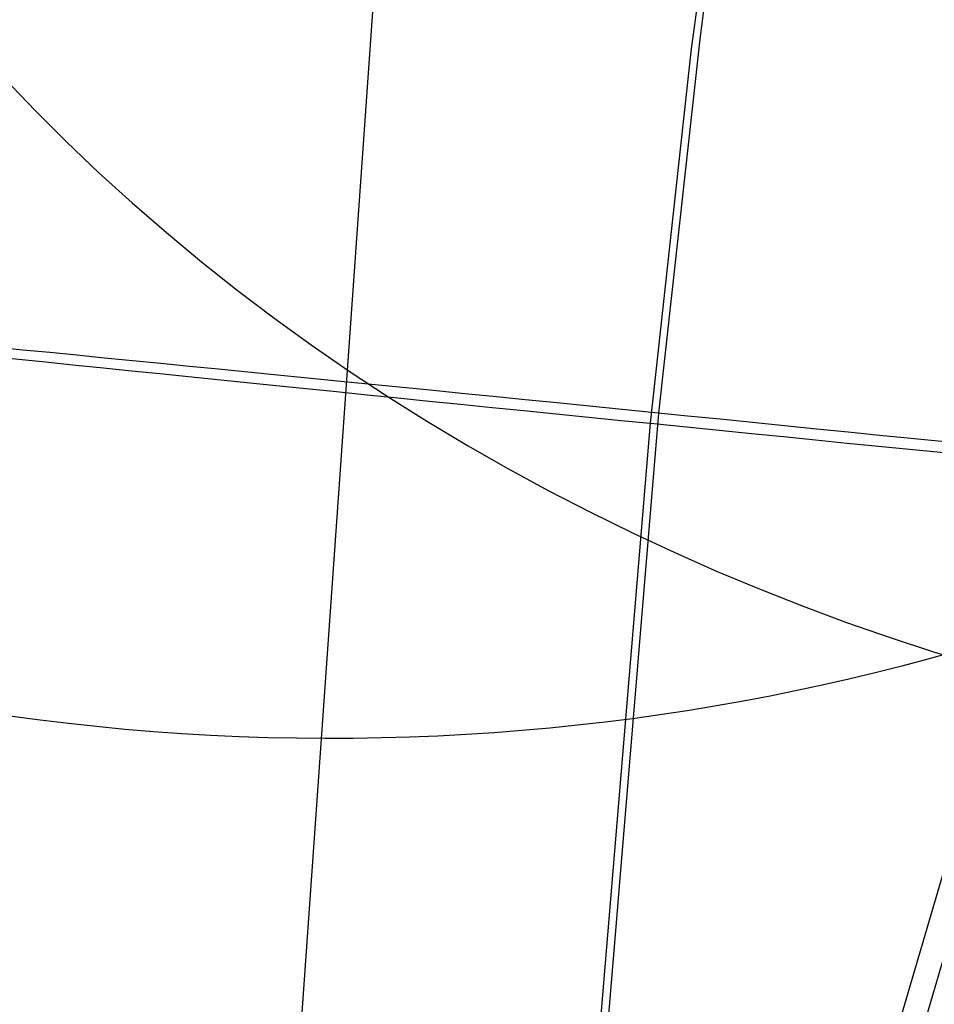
# Model space of a CAD drawing. Extents: x -1634 to -184, y -278 to 263.
# Tile 57 of 242: x -1618 to -1611, y 88 to 96. Entities that reach past the tile are written whole.
import ezdxf

# ---------------------------------------------------------------- set-up
doc = ezdxf.new("R2010")
doc.units = 0
doc.layers.add('PREDEFINITO', color=7, linetype='CONTINUOUS')

msp = doc.modelspace()

# ---------------------------------------------------------------- linework, layer by layer
at = {"layer": 'PREDEFINITO'}
for p, q in [((-1607.492124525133, 206.2215212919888, 2.131342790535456), (-1616.16294578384, 83.34906005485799, 505.167550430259)), ((-1612.339336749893, 98.49255721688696, 306.6029892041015), (-1612.721236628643, 95.56851348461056, 306.6147700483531)), ((-1612.404209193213, 98.42303938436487, 286.6032152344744), (-1612.786777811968, 95.49387338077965, 286.6150167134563)), ((-1612.721236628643, 95.56851348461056, 306.6147700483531), (-1613.043639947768, 92.63729011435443, 306.6271605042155)), ((-1612.786777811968, 95.49387338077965, 286.6150167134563), (-1613.109769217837, 92.55729944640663, 286.627429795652)), ((-1618.167750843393, 95.25937785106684, 677.4232753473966), (-1617.929391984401, 95.00971651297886, 677.5660101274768)), ((-1617.929391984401, 95.00971651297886, 677.5660101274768), (-1617.683385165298, 94.76389079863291, 677.7042350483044)), ((-1617.683385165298, 94.76389079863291, 677.7042350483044), (-1617.42993486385, 94.52216832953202, 677.8377866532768)), ((-1617.42993486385, 94.52216832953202, 677.8377866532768), (-1617.169261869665, 94.284810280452, 677.9665097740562)), ((-1617.169261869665, 94.284810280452, 677.9665097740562), (-1616.901602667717, 94.05207045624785, 678.0902581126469)), ((-1616.901602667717, 94.05207045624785, 678.0902581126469), (-1616.627208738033, 93.82419439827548, 678.2088947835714)), ((-1616.627208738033, 93.82419439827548, 678.2088947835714), (-1616.346345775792, 93.60141852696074, 678.3222928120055)), ((-1616.346345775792, 93.60141852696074, 678.3222928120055), (-1616.05929283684, 93.38396932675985, 678.4303355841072)), ((-1616.05929283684, 93.38396932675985, 678.4303355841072), (-1615.766341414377, 93.1720625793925, 678.5329172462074)), ((-1615.766341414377, 93.1720625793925, 678.5329172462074), (-1615.467794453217, 92.96590265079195, 678.6299430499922)), ((-1615.467794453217, 92.96590265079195, 678.6299430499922), (-1615.163965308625, 92.76568183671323, 678.721329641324)), ((-1615.163965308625, 92.76568183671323, 678.721329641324), (-1614.855176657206, 92.57157977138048, 678.8070052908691)), ((-1614.855176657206, 92.57157977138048, 678.8070052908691), (-1614.541759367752, 92.38376290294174, 678.8869100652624)), ((-1613.043639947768, 92.63729011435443, 306.6271605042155), (-1613.535490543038, 86.7288532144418, 306.6540974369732)), ((-1613.109769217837, 92.55729944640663, 286.627429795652), (-1613.60256979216, 86.63741746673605, 286.6544189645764)), ((-1614.541759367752, 92.38376290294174, 678.8869100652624), (-1614.224051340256, 92.20238403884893, 678.9609959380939)), ((-1614.224051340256, 92.20238403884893, 678.9609959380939), (-1613.902396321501, 92.0275819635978, 679.0292268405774)), ((-1613.902396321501, 92.0275819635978, 679.0292268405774), (-1613.577142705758, 91.859481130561, 679.0915786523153)), ((-1613.577142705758, 91.859481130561, 679.0915786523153), (-1613.248642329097, 91.69819142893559, 679.1480391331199)), ((-1613.248642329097, 91.69819142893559, 679.1480391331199), (-1612.917249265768, 91.54380802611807, 679.198607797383)), ((-1612.917249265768, 91.54380802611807, 679.198607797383), (-1612.583318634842, 91.39641128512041, 679.2432957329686)), ((-1612.583318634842, 91.39641128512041, 679.2432957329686), (-1612.247205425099, 91.25606675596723, 679.2821253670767)), ((-1612.247205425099, 91.25606675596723, 679.2821253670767), (-1611.909263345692, 91.12282523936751, 679.3151301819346)), ((-1611.909263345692, 91.12282523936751, 679.3151301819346), (-1611.569843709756, 90.99672292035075, 679.3423543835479)), ((-1611.569843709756, 90.99672292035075, 679.3423543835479), (-1611.229294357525, 90.87778156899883, 679.3638525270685)), ((-1611.229294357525, 90.87778156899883, 679.3638525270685), (-1610.887958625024, 90.76600880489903, 679.3796891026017)), ((-1610.887958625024, 90.76600880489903, 679.3796891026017), (-1610.546174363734, 90.66139842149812, 679.3899380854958)), ((-1611.556226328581, 86.49989439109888, 432.1188623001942), (-1610.413011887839, 90.39099302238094, 432.0309988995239)), ((-1611.556226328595, 85.8226485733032, 402.1265076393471), (-1610.413011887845, 89.71374720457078, 402.0386442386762))]:
    msp.add_line(p, q, dxfattribs=at)
at = {"layer": 'PREDEFINITO', "extrusion": (-0.01222265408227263, -0.2346359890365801, 0.9720064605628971)}
msp.add_circle((-1619.053651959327, 134.8350059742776, 460.7009069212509), 17.41159085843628, dxfattribs=at)
at = {"layer": 'PREDEFINITO', "extrusion": (-0.007690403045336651, -0.240760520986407, 0.9705540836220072)}
msp.add_circle((-1618.556253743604, 169.6212198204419, 482.6542103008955), 17.16829779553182, dxfattribs=at)
at = {"layer": 'PREDEFINITO', "extrusion": (0.00185943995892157, -0.2536163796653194, 0.9673030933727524)}
msp.add_circle((-1615.421887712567, 237.38702165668, 486.7294531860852), 16.90813390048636, dxfattribs=at)
at = {"layer": 'PREDEFINITO', "extrusion": (0.01140948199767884, -0.2664046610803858, 0.963793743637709)}
msp.add_circle((-1610.8518067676, 299.4014823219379, 490.6730518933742), 16.59803011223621, dxfattribs=at)
at = {"layer": 'PREDEFINITO', "extrusion": (0.09991472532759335, 0.9949866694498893, -0.004309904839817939)}
msp.add_circle((1614.256643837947, 296.3269943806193, -70.31547735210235), 10.00000005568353, dxfattribs=at)

doc.saveas('drawing.dxf')
